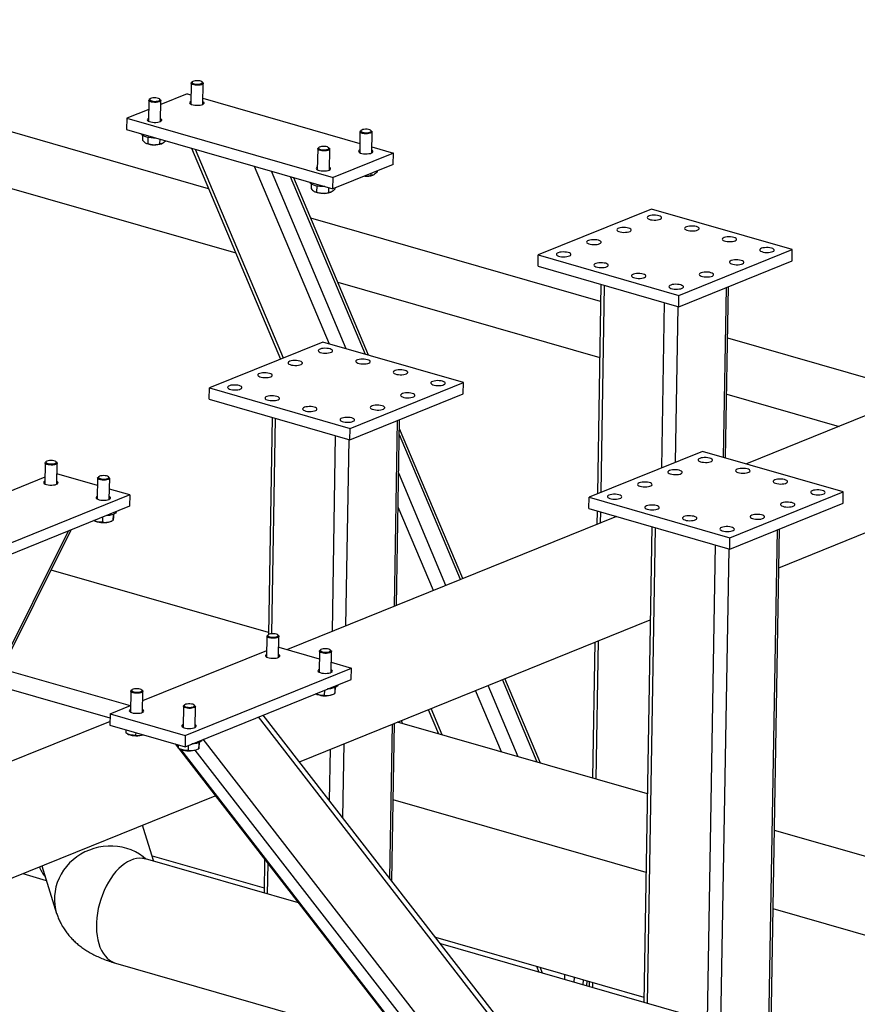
# Model space of a CAD drawing. Header units: millimetres. Extents: x 5 to 589, y 5 to 415.
# Tile 19 of 90: x 101 to 119, y 60 to 82. Entities that reach past the tile are written whole.
import ezdxf

# ---------------------------------------------------------------- set-up
doc = ezdxf.new("R2010")
doc.units = ezdxf.units.MM
doc.layers.add('TRAIT-FORT', color=4, linetype='Continuous', lineweight=25)

msp = doc.modelspace()

# ---------------------------------------------------------------- linework, layer by layer
at = {"layer": 'TRAIT-FORT', "color": 4, "linetype": 'Continuous', "lineweight": 25}
for p, q in [((104.786, 78.366), (91.6, 82.161)), ((91.578, 80.901), (105.393, 76.926)), ((104.394, 80.737), (104.387, 80.266)), ((104.422, 80.768), (104.404, 80.753)), ((104.656, 80.749), (104.639, 80.764)), ((104.657, 80.262), (104.665, 80.732)), ((104.305, 80.498), (103.713, 80.258)), ((104.305, 80.498), (104.39, 80.473)), ((103.445, 80.352), (103.437, 79.882)), ((103.472, 80.384), (103.454, 80.368)), ((103.706, 80.364), (103.689, 80.38)), ((103.707, 79.877), (103.715, 80.348)), ((104.659, 80.396), (108.177, 79.384)), ((103.441, 80.148), (102.948, 79.949)), ((102.948, 79.949), (102.944, 79.694)), ((102.948, 79.949), (107.577, 78.617)), ((102.944, 79.694), (107.572, 78.363)), ((103.301, 79.564), (103.3, 79.46)), ((108.181, 79.647), (108.174, 79.177)), ((108.209, 79.679), (108.191, 79.663)), ((108.443, 79.659), (108.426, 79.675)), ((108.444, 79.172), (108.452, 79.642)), ((103.38, 79.389), (103.393, 79.384)), ((103.424, 79.519), (103.422, 79.379)), ((103.689, 79.48), (103.687, 79.371)), ((103.734, 79.378), (103.745, 79.382)), ((104.404, 79.274), (106.398, 74.541)), ((106.463, 74.567), (104.49, 79.249)), ((107.232, 79.263), (107.224, 78.792)), ((107.259, 79.294), (107.241, 79.279)), ((107.493, 79.275), (107.476, 79.29)), ((107.494, 78.788), (107.502, 79.258)), ((108.933, 79.166), (107.577, 78.617)), ((108.446, 79.306), (108.933, 79.166)), ((108.929, 78.912), (108.933, 79.166)), ((108.929, 78.912), (107.572, 78.363)), ((107.496, 74.882), (105.817, 78.868)), ((107.873, 74.773), (106.194, 78.759)), ((108.424, 78.708), (108.424, 78.666)), ((108.471, 78.673), (108.481, 78.677)), ((108.567, 78.765), (108.566, 78.739)), ((108.303, 74.65), (106.623, 78.636)), ((108.373, 74.629), (106.694, 78.615)), ((107.088, 78.474), (107.087, 78.371)), ((107.572, 78.363), (107.577, 78.617)), ((108.291, 78.648), (108.279, 78.649)), ((107.167, 78.3), (107.18, 78.294)), ((107.211, 78.429), (107.209, 78.289)), ((107.476, 78.39), (107.474, 78.281)), ((107.521, 78.288), (107.532, 78.293)), ((107.617, 78.381), (107.617, 78.355)), ((114.724, 77.911), (112.18, 76.881)), ((117.879, 77.003), (114.724, 77.911)), ((113.579, 75.837), (107.076, 77.708)), ((115.335, 75.973), (117.879, 77.003)), ((117.875, 76.749), (117.879, 77.003)), ((112.175, 76.627), (112.18, 76.881)), ((112.18, 76.881), (115.335, 75.973)), ((115.331, 75.719), (117.875, 76.749)), ((112.175, 76.627), (115.331, 75.719)), ((107.683, 76.268), (113.558, 74.577)), ((113.586, 76.221), (113.506, 71.518)), ((113.588, 71.551), (113.667, 76.198)), ((116.336, 72.338), (116.401, 76.152)), ((116.383, 72.325), (116.448, 76.171)), ((114.951, 72.103), (115.013, 75.811)), ((115.331, 75.719), (115.335, 75.973)), ((115.256, 72.226), (115.316, 75.724)), ((107.346, 74.925), (104.802, 73.895)), ((110.502, 74.017), (107.346, 74.925)), ((120.754, 73.772), (116.429, 75.017)), ((104.798, 73.641), (104.802, 73.895)), ((104.802, 73.895), (107.958, 72.987)), ((107.958, 72.987), (110.502, 74.017)), ((110.497, 73.763), (110.502, 74.017)), ((121.312, 73.998), (116.848, 72.191)), ((104.798, 73.641), (107.953, 72.733)), ((107.953, 72.733), (110.497, 73.763)), ((116.407, 73.757), (118.927, 73.032)), ((106.208, 73.235), (106.126, 68.362)), ((106.207, 68.381), (106.289, 73.212)), ((108.953, 68.995), (109.023, 73.166)), ((109, 69.014), (109.071, 73.185)), ((107.953, 72.733), (107.958, 72.987)), ((110.485, 69.616), (109.067, 72.982)), ((107.561, 68.432), (107.635, 72.824)), ((107.867, 68.556), (107.938, 72.737)), ((110.433, 69.594), (109.065, 72.841)), ((115.867, 72.473), (113.323, 71.444)), ((119.022, 71.565), (115.867, 72.473)), ((101.118, 72.213), (101.11, 71.743)), ((101.145, 72.244), (101.127, 72.229)), ((101.379, 72.225), (101.362, 72.241)), ((101.38, 71.738), (101.388, 72.208)), ((101.112, 71.892), (98.332, 70.766)), ((102.293, 71.704), (101.384, 71.966)), ((102.296, 71.874), (102.288, 71.404)), ((102.323, 71.906), (102.305, 71.89)), ((102.557, 71.886), (102.54, 71.902)), ((102.558, 71.399), (102.566, 71.869)), ((110.11, 69.464), (109.05, 71.98)), ((103.015, 71.496), (102.562, 71.627)), ((117.576, 69.862), (122.071, 71.681)), ((103.015, 71.496), (99.284, 69.986)), ((103.015, 71.496), (103.011, 71.242)), ((113.318, 71.189), (113.323, 71.444)), ((113.323, 71.444), (116.478, 70.536)), ((116.478, 70.536), (119.022, 71.565)), ((119.018, 71.311), (119.022, 71.565)), ((103.011, 71.242), (99.28, 69.732)), ((109.827, 69.349), (109.037, 71.223)), ((113.318, 71.189), (116.474, 70.281)), ((116.474, 70.281), (119.018, 71.311)), ((102.406, 70.997), (102.404, 70.885)), ((102.642, 71.057), (102.639, 70.923)), ((102.652, 71.061), (102.651, 71.012)), ((102.716, 71.122), (102.716, 71.123)), ((113.935, 71.012), (106.553, 68.024)), ((113.5, 71.137), (113.495, 70.834)), ((113.577, 70.867), (113.581, 71.114)), ((98.799, 64.885), (101.703, 70.713)), ((102.224, 70.914), (102.244, 70.906)), ((102.585, 70.9), (102.611, 70.91)), ((114.729, 70.784), (114.548, 60.109)), ((114.629, 60.086), (114.81, 70.76)), ((117.351, 59.303), (117.544, 70.714)), ((117.398, 59.289), (117.591, 70.733)), ((98.738, 64.86), (101.641, 70.688)), ((116.474, 70.281), (116.478, 70.536)), ((115.976, 59.698), (116.156, 70.373)), ((116.278, 59.611), (116.459, 70.286)), ((106.126, 68.407), (101.253, 69.809)), ((106.823, 65.509), (114.693, 68.695)), ((106.094, 68.327), (106.086, 67.856)), ((106.121, 68.358), (106.103, 68.343)), ((106.355, 68.339), (106.338, 68.354)), ((106.356, 67.852), (106.364, 68.322)), ((106.36, 68.079), (107.269, 67.818)), ((113.45, 68.191), (113.398, 65.14)), ((113.48, 65.117), (113.532, 68.225)), ((103.308, 66.88), (106.088, 68.005)), ((107.272, 67.988), (107.264, 67.517)), ((107.299, 68.019), (107.281, 68.004)), ((107.533, 68), (107.516, 68.015)), ((107.534, 67.513), (107.542, 67.983)), ((107.538, 67.74), (107.991, 67.61)), ((100.15, 67.596), (103.029, 66.767)), ((104.26, 66.1), (107.991, 67.61)), ((107.987, 67.356), (107.991, 67.61)), ((102.575, 66.483), (99.969, 67.233)), ((104.256, 65.845), (107.987, 67.356)), ((107.628, 67.175), (107.627, 67.126)), ((107.692, 67.235), (107.692, 67.236)), ((111.73, 65.621), (111.055, 67.222)), ((112.159, 65.497), (111.377, 67.352)), ((112.229, 65.477), (111.43, 67.374)), ((103.041, 67.091), (103.033, 66.621)), ((103.068, 67.122), (103.05, 67.107)), ((103.302, 67.103), (103.285, 67.119)), ((103.303, 66.616), (103.311, 67.086)), ((107.2, 67.028), (107.22, 67.019)), ((107.382, 67.111), (107.38, 66.998)), ((107.561, 67.013), (107.587, 67.024)), ((107.618, 67.171), (107.615, 67.036)), ((111.352, 65.729), (110.772, 67.107)), ((102.577, 66.584), (103.035, 66.77)), ((104.219, 66.752), (104.211, 66.282)), ((104.246, 66.783), (104.228, 66.768)), ((104.48, 66.764), (104.463, 66.78)), ((104.481, 66.277), (104.489, 66.747)), ((102.577, 66.584), (102.573, 66.33)), ((102.577, 66.584), (104.26, 66.1)), ((115.211, 54.506), (105.902, 66.512)), ((115.128, 54.797), (106.011, 66.556)), ((109.711, 66.678), (109.94, 66.136)), ((110.026, 66.111), (109.776, 66.704)), ((102.574, 66.413), (95.393, 63.507)), ((102.573, 66.33), (104.256, 65.845)), ((108.85, 62.894), (108.908, 66.353)), ((108.896, 62.835), (108.956, 66.372)), ((114.627, 64.787), (109.023, 66.399)), ((109.133, 66.368), (109.112, 66.435)), ((102.927, 66.228), (102.925, 66.153)), ((102.969, 66.131), (102.989, 66.122)), ((103.15, 66.164), (103.149, 66.102)), ((104.26, 66.1), (104.256, 65.845)), ((104.032, 65.91), (104.104, 65.817)), ((104.104, 65.859), (104.075, 65.898)), ((104.105, 65.889), (104.104, 65.814)), ((104.329, 65.875), (104.327, 65.763)), ((104.565, 65.935), (104.563, 65.8)), ((104.575, 65.939), (104.574, 65.89)), ((104.639, 66), (104.639, 66.001)), ((115.177, 52.458), (104.667, 66.012)), ((107.795, 64.255), (107.823, 65.914)), ((104.107, 65.812), (114.524, 52.378)), ((104.147, 65.792), (104.167, 65.783)), ((114.603, 52.318), (104.161, 65.786)), ((115.003, 52.203), (104.485, 65.769)), ((104.508, 65.778), (104.535, 65.788)), ((107.497, 64.639), (107.517, 65.79)), ((96.441, 61.307), (104.935, 64.745)), ((114.597, 63.024), (108.927, 64.655)), ((103.326, 64.009), (103.3, 64.083)), ((103.56, 63.271), (103.326, 64.009)), ((135.12, 58.891), (117.477, 63.967)), ((106.801, 62.338), (103.368, 63.326)), ((103.519, 63.399), (106.03, 62.677)), ((106.04, 63.319), (106.028, 62.561)), ((106.109, 62.537), (106.12, 63.216)), ((100.615, 62.996), (101.144, 62.844)), ((101.041, 63.169), (101.377, 62.105)), ((131.993, 58.019), (117.447, 62.204)), ((109.877, 61.57), (114.55, 60.225)), ((128.332, 56.143), (109.993, 61.42)), ((102.696, 60.988), (109.327, 59.08)), ((112.137, 60.919), (112.193, 60.787)), ((112.279, 60.762), (112.224, 60.894)), ((112.771, 60.737), (112.769, 60.621)), ((112.982, 60.676), (112.98, 60.56)), ((113.19, 60.5), (113.192, 60.616)), ((113.268, 60.594), (113.266, 60.478)), ((113.321, 60.578), (113.319, 60.463)), ((113.401, 60.439), (113.403, 60.555))]:
    msp.add_line(p, q, dxfattribs=at)
at = {"layer": 'TRAIT-FORT', "color": 4, "linetype": 'Continuous', "lineweight": 25, "flags": 128}
for points in [[(104.524, 80.689), (104.487, 80.692), (104.454, 80.697), (104.427, 80.706), (104.407, 80.717), (104.396, 80.729), (104.395, 80.741), (104.404, 80.753)], [(104.525, 80.713), (104.559, 80.714), (104.591, 80.718), (104.617, 80.725), (104.636, 80.735), (104.645, 80.746), (104.644, 80.757), (104.633, 80.769), (104.613, 80.779), (104.585, 80.786), (104.552, 80.79), (104.518, 80.791), (104.484, 80.789), (104.455, 80.783), (104.432, 80.775), (104.418, 80.764), (104.414, 80.753), (104.42, 80.741), (104.436, 80.73), (104.46, 80.722), (104.491, 80.716), (104.525, 80.713)], [(104.656, 80.749), (104.659, 80.746), (104.665, 80.733), (104.661, 80.721), (104.647, 80.71), (104.624, 80.7), (104.595, 80.693), (104.56, 80.689), (104.524, 80.689)], [(103.574, 80.304), (103.538, 80.307), (103.505, 80.313), (103.477, 80.322), (103.457, 80.333), (103.446, 80.345), (103.446, 80.357), (103.454, 80.368)], [(103.575, 80.328), (103.609, 80.329), (103.641, 80.333), (103.668, 80.341), (103.686, 80.35), (103.695, 80.361), (103.694, 80.373), (103.683, 80.384), (103.663, 80.394), (103.635, 80.401), (103.603, 80.406), (103.568, 80.407), (103.534, 80.405), (103.505, 80.399), (103.482, 80.39), (103.468, 80.38), (103.464, 80.368), (103.47, 80.357), (103.486, 80.346), (103.51, 80.337), (103.541, 80.331), (103.575, 80.328)], [(103.706, 80.364), (103.709, 80.361), (103.715, 80.349), (103.711, 80.337), (103.697, 80.325), (103.674, 80.316), (103.645, 80.309), (103.61, 80.305), (103.574, 80.304)], [(104.388, 80.327), (104.379, 80.322), (104.365, 80.31), (104.36, 80.296), (104.366, 80.282), (104.381, 80.269), (104.405, 80.258), (104.437, 80.249), (104.474, 80.243), (104.514, 80.24), (104.555, 80.24), (104.593, 80.244), (104.627, 80.251), (104.655, 80.261), (104.674, 80.273), (104.683, 80.286), (104.683, 80.3), (104.672, 80.313), (104.658, 80.322)], [(103.438, 79.943), (103.429, 79.938), (103.415, 79.925), (103.41, 79.912), (103.416, 79.898), (103.431, 79.885), (103.456, 79.874), (103.487, 79.865), (103.524, 79.858), (103.564, 79.855), (103.605, 79.856), (103.643, 79.86), (103.677, 79.867), (103.705, 79.876), (103.724, 79.888), (103.733, 79.901), (103.733, 79.915), (103.722, 79.929), (103.708, 79.938)], [(103.604, 79.504), (103.601, 79.504), (103.548, 79.505), (103.495, 79.508), (103.445, 79.515), (103.398, 79.525), (103.357, 79.537), (103.323, 79.551), (103.297, 79.567), (103.279, 79.584), (103.271, 79.6)], [(108.311, 79.599), (108.274, 79.602), (108.241, 79.608), (108.214, 79.617), (108.194, 79.627), (108.183, 79.639), (108.182, 79.652), (108.191, 79.663)], [(108.312, 79.623), (108.346, 79.624), (108.378, 79.628), (108.404, 79.635), (108.423, 79.645), (108.432, 79.656), (108.431, 79.668), (108.42, 79.679), (108.4, 79.689), (108.372, 79.696), (108.339, 79.701), (108.305, 79.702), (108.271, 79.699), (108.242, 79.694), (108.219, 79.685), (108.205, 79.675), (108.201, 79.663), (108.207, 79.651), (108.223, 79.641), (108.247, 79.632), (108.278, 79.626), (108.312, 79.623)], [(108.443, 79.659), (108.446, 79.656), (108.452, 79.644), (108.447, 79.632), (108.434, 79.62), (108.411, 79.611), (108.382, 79.604), (108.347, 79.6), (108.311, 79.599)], [(107.361, 79.215), (107.325, 79.218), (107.292, 79.223), (107.264, 79.232), (107.244, 79.243), (107.233, 79.255), (107.233, 79.267), (107.241, 79.279)], [(107.362, 79.239), (107.396, 79.24), (107.428, 79.244), (107.455, 79.251), (107.473, 79.261), (107.482, 79.272), (107.481, 79.283), (107.47, 79.295), (107.45, 79.304), (107.422, 79.312), (107.39, 79.316), (107.355, 79.317), (107.321, 79.315), (107.292, 79.309), (107.269, 79.301), (107.255, 79.29), (107.251, 79.279), (107.257, 79.267), (107.273, 79.256), (107.297, 79.248), (107.328, 79.242), (107.362, 79.239)], [(107.493, 79.275), (107.496, 79.272), (107.502, 79.259), (107.498, 79.247), (107.484, 79.236), (107.461, 79.226), (107.432, 79.219), (107.397, 79.215), (107.361, 79.215)], [(108.175, 79.237), (108.166, 79.233), (108.152, 79.22), (108.147, 79.207), (108.153, 79.193), (108.168, 79.18), (108.192, 79.168), (108.224, 79.159), (108.261, 79.153), (108.301, 79.15), (108.342, 79.151), (108.38, 79.154), (108.414, 79.161), (108.442, 79.171), (108.461, 79.183), (108.47, 79.196), (108.47, 79.21), (108.459, 79.223), (108.445, 79.233)], [(107.225, 78.853), (107.216, 78.848), (107.202, 78.836), (107.197, 78.822), (107.203, 78.808), (107.218, 78.795), (107.243, 78.784), (107.274, 78.775), (107.311, 78.769), (107.351, 78.766), (107.392, 78.766), (107.43, 78.77), (107.464, 78.777), (107.492, 78.787), (107.511, 78.799), (107.52, 78.812), (107.52, 78.826), (107.509, 78.839), (107.495, 78.848)], [(107.391, 78.415), (107.388, 78.415), (107.335, 78.415), (107.282, 78.419), (107.232, 78.425), (107.185, 78.435), (107.144, 78.447), (107.11, 78.461), (107.084, 78.478), (107.066, 78.495), (107.058, 78.511)], [(114.887, 77.759), (114.852, 77.766), (114.813, 77.771), (114.773, 77.772), (114.733, 77.77), (114.696, 77.765), (114.665, 77.756), (114.642, 77.745), (114.627, 77.733), (114.623, 77.719), (114.628, 77.706), (114.644, 77.693), (114.668, 77.681), (114.7, 77.672), (114.737, 77.666), (114.777, 77.663), (114.817, 77.663), (114.856, 77.667), (114.89, 77.674), (114.917, 77.684), (114.936, 77.696), (114.946, 77.709), (114.945, 77.723), (114.935, 77.736), (114.915, 77.748), (114.887, 77.759)], [(114.208, 77.484), (114.174, 77.492), (114.135, 77.496), (114.094, 77.498), (114.054, 77.496), (114.018, 77.49), (113.987, 77.482), (113.963, 77.471), (113.949, 77.458), (113.944, 77.445), (113.95, 77.431), (113.965, 77.418), (113.99, 77.407), (114.021, 77.397), (114.058, 77.391), (114.098, 77.388), (114.139, 77.389), (114.177, 77.392), (114.211, 77.399), (114.239, 77.409), (114.258, 77.421), (114.267, 77.434), (114.267, 77.448), (114.256, 77.461), (114.236, 77.474), (114.208, 77.484)], [(115.728, 77.517), (115.693, 77.524), (115.655, 77.529), (115.614, 77.53), (115.574, 77.528), (115.538, 77.523), (115.507, 77.514), (115.483, 77.503), (115.469, 77.491), (115.464, 77.477), (115.47, 77.463), (115.485, 77.45), (115.51, 77.439), (115.541, 77.43), (115.578, 77.424), (115.618, 77.421), (115.659, 77.421), (115.697, 77.425), (115.731, 77.432), (115.759, 77.442), (115.778, 77.454), (115.787, 77.467), (115.787, 77.481), (115.776, 77.494), (115.756, 77.506), (115.728, 77.517)], [(113.53, 77.209), (113.495, 77.217), (113.456, 77.222), (113.416, 77.223), (113.376, 77.221), (113.339, 77.216), (113.308, 77.207), (113.285, 77.196), (113.27, 77.184), (113.266, 77.17), (113.271, 77.156), (113.287, 77.143), (113.311, 77.132), (113.343, 77.123), (113.38, 77.117), (113.42, 77.114), (113.46, 77.114), (113.499, 77.118), (113.533, 77.125), (113.56, 77.135), (113.579, 77.146), (113.589, 77.16), (113.589, 77.173), (113.578, 77.187), (113.558, 77.199), (113.53, 77.209)], [(116.57, 77.274), (116.535, 77.282), (116.496, 77.287), (116.456, 77.288), (116.416, 77.286), (116.379, 77.28), (116.348, 77.272), (116.325, 77.261), (116.31, 77.249), (116.306, 77.235), (116.311, 77.221), (116.327, 77.208), (116.351, 77.197), (116.383, 77.188), (116.42, 77.182), (116.46, 77.179), (116.5, 77.179), (116.539, 77.183), (116.573, 77.19), (116.6, 77.2), (116.619, 77.211), (116.629, 77.225), (116.628, 77.238), (116.618, 77.252), (116.598, 77.264), (116.57, 77.274)], [(112.851, 76.935), (112.817, 76.943), (112.778, 76.947), (112.737, 76.949), (112.697, 76.946), (112.661, 76.941), (112.63, 76.932), (112.606, 76.922), (112.592, 76.909), (112.587, 76.895), (112.593, 76.882), (112.608, 76.869), (112.633, 76.857), (112.664, 76.848), (112.701, 76.842), (112.741, 76.839), (112.782, 76.839), (112.82, 76.843), (112.854, 76.85), (112.882, 76.86), (112.901, 76.872), (112.911, 76.885), (112.91, 76.899), (112.9, 76.912), (112.88, 76.925), (112.851, 76.935)], [(117.411, 77.032), (117.377, 77.04), (117.338, 77.045), (117.297, 77.046), (117.257, 77.044), (117.221, 77.038), (117.19, 77.03), (117.166, 77.019), (117.152, 77.006), (117.147, 76.993), (117.153, 76.979), (117.168, 76.966), (117.193, 76.955), (117.224, 76.946), (117.261, 76.939), (117.301, 76.936), (117.342, 76.937), (117.38, 76.941), (117.414, 76.948), (117.442, 76.957), (117.461, 76.969), (117.471, 76.982), (117.47, 76.996), (117.459, 77.01), (117.439, 77.022), (117.411, 77.032)], [(113.693, 76.693), (113.658, 76.7), (113.619, 76.705), (113.579, 76.706), (113.539, 76.704), (113.502, 76.699), (113.471, 76.69), (113.448, 76.679), (113.434, 76.667), (113.429, 76.653), (113.435, 76.64), (113.45, 76.627), (113.474, 76.615), (113.506, 76.606), (113.543, 76.6), (113.583, 76.597), (113.623, 76.597), (113.662, 76.601), (113.696, 76.608), (113.723, 76.618), (113.743, 76.63), (113.752, 76.643), (113.752, 76.657), (113.741, 76.67), (113.721, 76.682), (113.693, 76.693)], [(116.733, 76.758), (116.698, 76.765), (116.659, 76.77), (116.619, 76.771), (116.579, 76.769), (116.542, 76.764), (116.511, 76.755), (116.488, 76.744), (116.473, 76.732), (116.469, 76.718), (116.474, 76.705), (116.49, 76.692), (116.514, 76.68), (116.546, 76.671), (116.583, 76.665), (116.623, 76.662), (116.663, 76.662), (116.702, 76.666), (116.736, 76.673), (116.763, 76.683), (116.783, 76.695), (116.792, 76.708), (116.792, 76.722), (116.781, 76.735), (116.761, 76.747), (116.733, 76.758)], [(114.534, 76.451), (114.5, 76.458), (114.461, 76.463), (114.42, 76.464), (114.381, 76.462), (114.344, 76.457), (114.313, 76.448), (114.29, 76.437), (114.275, 76.425), (114.271, 76.411), (114.276, 76.397), (114.292, 76.384), (114.316, 76.373), (114.348, 76.364), (114.384, 76.358), (114.425, 76.355), (114.465, 76.355), (114.504, 76.359), (114.538, 76.366), (114.565, 76.376), (114.584, 76.388), (114.594, 76.401), (114.593, 76.415), (114.583, 76.428), (114.563, 76.44), (114.534, 76.451)], [(116.054, 76.483), (116.02, 76.491), (115.981, 76.495), (115.94, 76.497), (115.901, 76.495), (115.864, 76.489), (115.833, 76.481), (115.81, 76.47), (115.795, 76.457), (115.79, 76.444), (115.796, 76.43), (115.812, 76.417), (115.836, 76.406), (115.867, 76.396), (115.904, 76.39), (115.944, 76.387), (115.985, 76.388), (116.023, 76.391), (116.058, 76.398), (116.085, 76.408), (116.104, 76.42), (116.114, 76.433), (116.113, 76.447), (116.103, 76.46), (116.083, 76.473), (116.054, 76.483)], [(115.376, 76.208), (115.341, 76.216), (115.303, 76.221), (115.262, 76.222), (115.222, 76.22), (115.186, 76.215), (115.155, 76.206), (115.131, 76.195), (115.117, 76.183), (115.112, 76.169), (115.118, 76.155), (115.133, 76.142), (115.157, 76.131), (115.189, 76.122), (115.226, 76.116), (115.266, 76.113), (115.307, 76.113), (115.345, 76.117), (115.379, 76.124), (115.407, 76.134), (115.426, 76.145), (115.435, 76.159), (115.435, 76.172), (115.424, 76.186), (115.404, 76.198), (115.376, 76.208)], [(107.509, 74.772), (107.474, 74.78), (107.435, 74.785), (107.395, 74.786), (107.355, 74.784), (107.318, 74.778), (107.287, 74.77), (107.264, 74.759), (107.25, 74.746), (107.245, 74.733), (107.251, 74.719), (107.266, 74.706), (107.29, 74.695), (107.322, 74.686), (107.359, 74.679), (107.399, 74.676), (107.439, 74.677), (107.478, 74.681), (107.512, 74.688), (107.539, 74.697), (107.559, 74.709), (107.568, 74.723), (107.568, 74.736), (107.557, 74.75), (107.537, 74.762), (107.509, 74.772)], [(106.83, 74.498), (106.796, 74.505), (106.757, 74.51), (106.716, 74.511), (106.677, 74.509), (106.64, 74.504), (106.609, 74.495), (106.586, 74.484), (106.571, 74.472), (106.567, 74.458), (106.572, 74.445), (106.588, 74.432), (106.612, 74.42), (106.644, 74.411), (106.681, 74.405), (106.721, 74.402), (106.761, 74.402), (106.8, 74.406), (106.834, 74.413), (106.861, 74.423), (106.88, 74.435), (106.89, 74.448), (106.889, 74.462), (106.879, 74.475), (106.859, 74.487), (106.83, 74.498)], [(108.35, 74.53), (108.316, 74.538), (108.277, 74.543), (108.236, 74.544), (108.197, 74.542), (108.16, 74.536), (108.129, 74.528), (108.106, 74.517), (108.091, 74.504), (108.086, 74.491), (108.092, 74.477), (108.108, 74.464), (108.132, 74.453), (108.163, 74.444), (108.2, 74.437), (108.24, 74.434), (108.281, 74.435), (108.32, 74.439), (108.354, 74.446), (108.381, 74.455), (108.4, 74.467), (108.41, 74.48), (108.409, 74.494), (108.399, 74.508), (108.379, 74.52), (108.35, 74.53)], [(109.192, 74.288), (109.157, 74.296), (109.119, 74.3), (109.078, 74.302), (109.038, 74.3), (109.002, 74.294), (108.971, 74.286), (108.947, 74.275), (108.933, 74.262), (108.928, 74.249), (108.934, 74.235), (108.949, 74.222), (108.973, 74.211), (109.005, 74.201), (109.042, 74.195), (109.082, 74.192), (109.123, 74.193), (109.161, 74.196), (109.195, 74.203), (109.223, 74.213), (109.242, 74.225), (109.251, 74.238), (109.251, 74.252), (109.24, 74.265), (109.22, 74.278), (109.192, 74.288)], [(106.152, 74.223), (106.117, 74.231), (106.079, 74.236), (106.038, 74.237), (105.998, 74.235), (105.962, 74.229), (105.931, 74.221), (105.907, 74.21), (105.893, 74.197), (105.888, 74.184), (105.894, 74.17), (105.909, 74.157), (105.933, 74.146), (105.965, 74.137), (106.002, 74.13), (106.042, 74.127), (106.083, 74.128), (106.121, 74.132), (106.155, 74.139), (106.183, 74.148), (106.202, 74.16), (106.211, 74.173), (106.211, 74.187), (106.2, 74.201), (106.18, 74.213), (106.152, 74.223)], [(110.033, 74.046), (109.999, 74.054), (109.96, 74.058), (109.919, 74.06), (109.88, 74.057), (109.843, 74.052), (109.812, 74.044), (109.789, 74.033), (109.774, 74.02), (109.77, 74.006), (109.775, 73.993), (109.791, 73.98), (109.815, 73.968), (109.847, 73.959), (109.884, 73.953), (109.924, 73.95), (109.964, 73.951), (110.003, 73.954), (110.037, 73.961), (110.064, 73.971), (110.083, 73.983), (110.093, 73.996), (110.092, 74.01), (110.082, 74.023), (110.062, 74.036), (110.033, 74.046)], [(105.474, 73.949), (105.439, 73.956), (105.4, 73.961), (105.36, 73.962), (105.32, 73.96), (105.283, 73.955), (105.252, 73.946), (105.229, 73.935), (105.214, 73.923), (105.21, 73.909), (105.215, 73.895), (105.231, 73.882), (105.255, 73.871), (105.287, 73.862), (105.324, 73.856), (105.364, 73.853), (105.404, 73.853), (105.443, 73.857), (105.477, 73.864), (105.504, 73.874), (105.523, 73.886), (105.533, 73.899), (105.532, 73.912), (105.522, 73.926), (105.502, 73.938), (105.474, 73.949)], [(106.315, 73.706), (106.281, 73.714), (106.242, 73.719), (106.201, 73.72), (106.161, 73.718), (106.125, 73.712), (106.094, 73.704), (106.07, 73.693), (106.056, 73.681), (106.051, 73.667), (106.057, 73.653), (106.072, 73.64), (106.097, 73.629), (106.128, 73.62), (106.165, 73.614), (106.205, 73.611), (106.246, 73.611), (106.284, 73.615), (106.318, 73.622), (106.346, 73.632), (106.365, 73.643), (106.375, 73.657), (106.374, 73.67), (106.363, 73.684), (106.343, 73.696), (106.315, 73.706)], [(109.355, 73.771), (109.32, 73.779), (109.282, 73.784), (109.241, 73.785), (109.201, 73.783), (109.165, 73.777), (109.134, 73.769), (109.11, 73.758), (109.096, 73.745), (109.091, 73.732), (109.097, 73.718), (109.112, 73.705), (109.137, 73.694), (109.168, 73.685), (109.205, 73.678), (109.245, 73.675), (109.286, 73.676), (109.324, 73.68), (109.358, 73.687), (109.386, 73.696), (109.405, 73.708), (109.414, 73.722), (109.414, 73.735), (109.403, 73.749), (109.383, 73.761), (109.355, 73.771)], [(107.157, 73.464), (107.122, 73.472), (107.083, 73.477), (107.043, 73.478), (107.003, 73.476), (106.966, 73.47), (106.935, 73.462), (106.912, 73.451), (106.897, 73.438), (106.893, 73.425), (106.898, 73.411), (106.914, 73.398), (106.938, 73.387), (106.97, 73.378), (107.007, 73.371), (107.047, 73.368), (107.087, 73.369), (107.126, 73.373), (107.16, 73.38), (107.187, 73.389), (107.206, 73.401), (107.216, 73.414), (107.216, 73.428), (107.205, 73.442), (107.185, 73.454), (107.157, 73.464)], [(108.677, 73.497), (108.642, 73.504), (108.603, 73.509), (108.563, 73.51), (108.523, 73.508), (108.486, 73.503), (108.455, 73.494), (108.432, 73.483), (108.417, 73.471), (108.413, 73.457), (108.418, 73.444), (108.434, 73.431), (108.458, 73.419), (108.49, 73.41), (108.527, 73.404), (108.567, 73.401), (108.607, 73.401), (108.646, 73.405), (108.68, 73.412), (108.707, 73.422), (108.726, 73.434), (108.736, 73.447), (108.735, 73.461), (108.725, 73.474), (108.705, 73.486), (108.677, 73.497)], [(107.998, 73.222), (107.964, 73.23), (107.925, 73.235), (107.884, 73.236), (107.844, 73.234), (107.808, 73.228), (107.777, 73.22), (107.753, 73.209), (107.739, 73.196), (107.734, 73.183), (107.74, 73.169), (107.755, 73.156), (107.78, 73.145), (107.811, 73.136), (107.848, 73.129), (107.888, 73.126), (107.929, 73.127), (107.967, 73.131), (108.001, 73.138), (108.029, 73.147), (108.048, 73.159), (108.058, 73.172), (108.057, 73.186), (108.046, 73.2), (108.026, 73.212), (107.998, 73.222)], [(101.137, 72.232), (101.141, 72.22), (101.154, 72.209), (101.177, 72.2), (101.206, 72.193), (101.239, 72.19), (101.274, 72.19), (101.307, 72.193), (101.335, 72.199), (101.355, 72.208), (101.367, 72.219), (101.369, 72.231), (101.36, 72.242), (101.342, 72.253), (101.316, 72.261), (101.284, 72.266), (101.25, 72.268), (101.215, 72.266), (101.185, 72.261), (101.16, 72.253), (101.144, 72.243), (101.137, 72.232)], [(115.802, 72.316), (115.78, 72.305), (115.768, 72.292), (115.766, 72.278), (115.774, 72.264), (115.792, 72.252), (115.818, 72.241), (115.851, 72.232), (115.889, 72.227), (115.93, 72.225), (115.97, 72.226), (116.008, 72.231), (116.04, 72.238), (116.066, 72.249), (116.083, 72.261), (116.09, 72.274), (116.087, 72.288), (116.074, 72.301), (116.051, 72.313), (116.021, 72.323), (115.986, 72.33), (115.946, 72.334), (115.905, 72.334), (115.866, 72.331), (115.831, 72.325), (115.802, 72.316)], [(101.118, 72.215), (101.124, 72.227), (101.127, 72.229)], [(101.379, 72.225), (101.387, 72.213), (101.386, 72.201), (101.374, 72.189), (101.354, 72.179), (101.326, 72.171), (101.292, 72.166), (101.256, 72.165), (101.219, 72.167), (101.185, 72.172), (101.156, 72.18), (101.134, 72.191), (101.121, 72.202), (101.118, 72.215), (101.118, 72.215)], [(115.123, 72.041), (115.102, 72.03), (115.09, 72.017), (115.088, 72.003), (115.096, 71.99), (115.114, 71.977), (115.14, 71.966), (115.173, 71.958), (115.211, 71.952), (115.251, 71.95), (115.292, 71.951), (115.329, 71.956), (115.362, 71.964), (115.387, 71.974), (115.404, 71.986), (115.411, 72), (115.408, 72.014), (115.395, 72.027), (115.373, 72.039), (115.343, 72.048), (115.307, 72.055), (115.268, 72.059), (115.227, 72.06), (115.188, 72.057), (115.152, 72.05), (115.123, 72.041)], [(116.643, 72.074), (116.622, 72.062), (116.61, 72.049), (116.608, 72.036), (116.616, 72.022), (116.634, 72.009), (116.66, 71.999), (116.693, 71.99), (116.731, 71.985), (116.771, 71.983), (116.812, 71.984), (116.849, 71.989), (116.882, 71.996), (116.907, 72.007), (116.924, 72.019), (116.931, 72.032), (116.928, 72.046), (116.915, 72.059), (116.893, 72.071), (116.863, 72.081), (116.827, 72.088), (116.788, 72.092), (116.747, 72.092), (116.708, 72.089), (116.672, 72.083), (116.643, 72.074)], [(102.296, 71.876), (102.303, 71.888), (102.305, 71.89)], [(102.557, 71.886), (102.565, 71.874), (102.564, 71.862), (102.552, 71.85), (102.532, 71.84), (102.504, 71.832), (102.47, 71.827), (102.434, 71.826), (102.398, 71.828), (102.363, 71.833), (102.334, 71.841), (102.312, 71.852), (102.299, 71.863), (102.296, 71.876), (102.296, 71.876)], [(102.315, 71.893), (102.319, 71.881), (102.332, 71.87), (102.355, 71.861), (102.384, 71.854), (102.417, 71.851), (102.452, 71.851), (102.485, 71.854), (102.513, 71.86), (102.534, 71.869), (102.545, 71.88), (102.547, 71.892), (102.538, 71.903), (102.52, 71.914), (102.494, 71.922), (102.462, 71.927), (102.428, 71.929), (102.394, 71.927), (102.363, 71.922), (102.338, 71.915), (102.322, 71.904), (102.315, 71.893)], [(117.485, 71.832), (117.463, 71.82), (117.451, 71.807), (117.449, 71.794), (117.457, 71.78), (117.475, 71.767), (117.501, 71.756), (117.535, 71.748), (117.573, 71.743), (117.613, 71.74), (117.653, 71.742), (117.691, 71.746), (117.723, 71.754), (117.749, 71.764), (117.766, 71.777), (117.773, 71.79), (117.77, 71.804), (117.757, 71.817), (117.734, 71.829), (117.704, 71.839), (117.669, 71.846), (117.629, 71.85), (117.588, 71.85), (117.549, 71.847), (117.514, 71.841), (117.485, 71.832)], [(101.111, 71.803), (101.107, 71.802), (101.091, 71.789), (101.083, 71.776), (101.086, 71.762), (101.1, 71.749), (101.122, 71.737), (101.152, 71.727), (101.188, 71.72), (101.227, 71.717), (101.268, 71.716), (101.307, 71.719), (101.342, 71.725), (101.372, 71.734)], [(101.372, 71.734), (101.393, 71.746), (101.405, 71.759), (101.407, 71.773), (101.399, 71.786), (101.381, 71.799), (101.381, 71.799)], [(114.445, 71.767), (114.423, 71.755), (114.411, 71.742), (114.409, 71.729), (114.417, 71.715), (114.435, 71.702), (114.461, 71.692), (114.495, 71.683), (114.533, 71.678), (114.573, 71.675), (114.613, 71.677), (114.651, 71.681), (114.683, 71.689), (114.709, 71.699), (114.726, 71.712), (114.733, 71.725), (114.73, 71.739), (114.717, 71.752), (114.695, 71.764), (114.665, 71.774), (114.629, 71.781), (114.589, 71.785), (114.549, 71.785), (114.509, 71.782), (114.474, 71.776), (114.445, 71.767)], [(118.326, 71.59), (118.305, 71.578), (118.293, 71.565), (118.291, 71.551), (118.299, 71.538), (118.317, 71.525), (118.343, 71.514), (118.376, 71.506), (118.414, 71.5), (118.454, 71.498), (118.495, 71.5), (118.532, 71.504), (118.565, 71.512), (118.59, 71.522), (118.607, 71.535), (118.614, 71.548), (118.611, 71.562), (118.598, 71.575), (118.576, 71.587), (118.546, 71.597), (118.51, 71.604), (118.471, 71.607), (118.43, 71.608), (118.391, 71.605), (118.355, 71.599), (118.326, 71.59)], [(102.289, 71.464), (102.286, 71.463), (102.269, 71.45), (102.262, 71.437), (102.265, 71.423), (102.278, 71.41), (102.3, 71.398), (102.33, 71.388), (102.366, 71.381), (102.405, 71.378), (102.446, 71.377), (102.485, 71.38), (102.52, 71.386), (102.55, 71.395)], [(102.55, 71.395), (102.571, 71.407), (102.583, 71.42), (102.585, 71.434), (102.577, 71.447), (102.559, 71.46), (102.559, 71.46)], [(113.766, 71.492), (113.745, 71.481), (113.733, 71.468), (113.731, 71.454), (113.739, 71.44), (113.757, 71.428), (113.783, 71.417), (113.816, 71.408), (113.854, 71.403), (113.895, 71.401), (113.935, 71.402), (113.972, 71.407), (114.005, 71.415), (114.031, 71.425), (114.047, 71.437), (114.054, 71.451), (114.051, 71.464), (114.038, 71.478), (114.016, 71.489), (113.986, 71.499), (113.95, 71.506), (113.911, 71.51), (113.87, 71.51), (113.831, 71.507), (113.796, 71.501), (113.766, 71.492)], [(114.608, 71.25), (114.586, 71.239), (114.574, 71.226), (114.572, 71.212), (114.581, 71.198), (114.598, 71.186), (114.625, 71.175), (114.658, 71.166), (114.696, 71.161), (114.736, 71.159), (114.776, 71.16), (114.814, 71.165), (114.847, 71.172), (114.872, 71.183), (114.889, 71.195), (114.896, 71.208), (114.893, 71.222), (114.88, 71.235), (114.858, 71.247), (114.828, 71.257), (114.792, 71.264), (114.752, 71.268), (114.712, 71.268), (114.672, 71.265), (114.637, 71.259), (114.608, 71.25)], [(117.648, 71.315), (117.626, 71.304), (117.614, 71.291), (117.612, 71.277), (117.62, 71.263), (117.638, 71.251), (117.664, 71.24), (117.698, 71.231), (117.736, 71.226), (117.776, 71.224), (117.816, 71.225), (117.854, 71.23), (117.886, 71.237), (117.912, 71.248), (117.929, 71.26), (117.936, 71.273), (117.933, 71.287), (117.92, 71.3), (117.898, 71.312), (117.868, 71.322), (117.832, 71.329), (117.792, 71.333), (117.752, 71.333), (117.712, 71.33), (117.677, 71.324), (117.648, 71.315)], [(102.716, 71.122), (102.712, 71.107), (102.699, 71.089), (102.677, 71.073), (102.647, 71.059), (102.609, 71.047), (102.565, 71.037), (102.517, 71.03), (102.48, 71.027)], [(115.449, 71.008), (115.428, 70.996), (115.416, 70.983), (115.414, 70.97), (115.422, 70.956), (115.44, 70.944), (115.466, 70.933), (115.499, 70.924), (115.537, 70.919), (115.578, 70.917), (115.618, 70.918), (115.656, 70.923), (115.688, 70.93), (115.714, 70.941), (115.73, 70.953), (115.738, 70.966), (115.734, 70.98), (115.721, 70.993), (115.699, 71.005), (115.669, 71.015), (115.633, 71.022), (115.594, 71.026), (115.553, 71.026), (115.514, 71.023), (115.479, 71.017), (115.449, 71.008)], [(116.969, 71.04), (116.948, 71.029), (116.936, 71.016), (116.934, 71.002), (116.942, 70.989), (116.96, 70.976), (116.986, 70.965), (117.019, 70.957), (117.057, 70.951), (117.098, 70.949), (117.138, 70.95), (117.175, 70.955), (117.208, 70.963), (117.234, 70.973), (117.25, 70.985), (117.258, 70.999), (117.254, 71.013), (117.241, 71.026), (117.219, 71.038), (117.189, 71.047), (117.153, 71.054), (117.114, 71.058), (117.073, 71.059), (117.034, 71.056), (116.999, 71.049), (116.969, 71.04)], [(116.291, 70.766), (116.27, 70.754), (116.258, 70.741), (116.255, 70.728), (116.264, 70.714), (116.281, 70.701), (116.308, 70.691), (116.341, 70.682), (116.379, 70.677), (116.419, 70.674), (116.459, 70.676), (116.497, 70.68), (116.53, 70.688), (116.555, 70.698), (116.572, 70.711), (116.579, 70.724), (116.576, 70.738), (116.563, 70.751), (116.541, 70.763), (116.511, 70.773), (116.475, 70.78), (116.435, 70.784), (116.395, 70.784), (116.356, 70.781), (116.32, 70.775), (116.291, 70.766)], [(106.364, 68.32), (106.357, 68.308), (106.341, 68.297), (106.317, 68.288), (106.286, 68.282), (106.25, 68.279), (106.214, 68.279), (106.178, 68.283), (106.146, 68.289), (106.12, 68.299), (106.103, 68.31), (106.094, 68.322), (106.096, 68.335), (106.103, 68.343)], [(106.345, 68.339), (106.342, 68.35), (106.328, 68.361), (106.305, 68.371), (106.276, 68.377), (106.243, 68.381), (106.208, 68.381), (106.176, 68.378), (106.147, 68.371), (106.127, 68.362), (106.115, 68.351), (106.114, 68.34), (106.122, 68.328), (106.14, 68.318), (106.167, 68.31), (106.198, 68.305), (106.233, 68.303), (106.267, 68.304), (106.297, 68.309), (106.322, 68.317), (106.338, 68.327), (106.345, 68.339)], [(106.355, 68.339), (106.36, 68.333), (106.364, 68.32)], [(106.087, 67.917), (106.074, 67.909), (106.062, 67.896), (106.06, 67.883), (106.068, 67.869), (106.086, 67.856), (106.112, 67.846), (106.145, 67.837), (106.183, 67.832), (106.223, 67.83), (106.264, 67.831), (106.301, 67.835), (106.334, 67.843), (106.359, 67.854), (106.376, 67.866), (106.383, 67.879), (106.38, 67.893), (106.367, 67.906), (106.357, 67.912)], [(107.542, 67.981), (107.535, 67.969), (107.519, 67.958), (107.495, 67.949), (107.464, 67.943), (107.429, 67.94), (107.392, 67.94), (107.356, 67.944), (107.324, 67.95), (107.298, 67.96), (107.281, 67.971), (107.272, 67.983), (107.274, 67.996), (107.281, 68.004)], [(107.523, 68), (107.52, 68.011), (107.506, 68.022), (107.484, 68.032), (107.454, 68.038), (107.421, 68.042), (107.386, 68.042), (107.354, 68.039), (107.326, 68.032), (107.305, 68.023), (107.293, 68.012), (107.292, 68.001), (107.3, 67.989), (107.319, 67.979), (107.345, 67.971), (107.376, 67.966), (107.411, 67.964), (107.445, 67.965), (107.476, 67.97), (107.5, 67.978), (107.517, 67.988), (107.523, 68)], [(107.533, 68), (107.539, 67.994), (107.542, 67.981)], [(107.265, 67.578), (107.252, 67.57), (107.24, 67.557), (107.238, 67.544), (107.246, 67.53), (107.264, 67.517), (107.29, 67.507), (107.323, 67.498), (107.361, 67.493), (107.402, 67.491), (107.442, 67.492), (107.479, 67.496), (107.512, 67.504), (107.537, 67.515), (107.554, 67.527), (107.561, 67.54), (107.558, 67.554), (107.545, 67.567), (107.535, 67.573)], [(107.692, 67.235), (107.691, 67.229), (107.683, 67.211), (107.665, 67.195), (107.639, 67.179), (107.605, 67.166), (107.564, 67.155), (107.518, 67.147), (107.467, 67.142), (107.456, 67.141)], [(103.311, 67.085), (103.304, 67.072), (103.288, 67.061), (103.264, 67.053), (103.233, 67.046), (103.197, 67.043), (103.161, 67.043), (103.125, 67.047), (103.093, 67.054), (103.067, 67.063), (103.05, 67.074), (103.041, 67.086), (103.043, 67.099), (103.05, 67.107)], [(103.292, 67.103), (103.289, 67.115), (103.275, 67.126), (103.253, 67.135), (103.223, 67.142), (103.19, 67.145), (103.155, 67.145), (103.123, 67.142), (103.095, 67.136), (103.074, 67.127), (103.062, 67.116), (103.061, 67.104), (103.069, 67.093), (103.088, 67.082), (103.114, 67.074), (103.145, 67.069), (103.18, 67.067), (103.214, 67.069), (103.245, 67.074), (103.269, 67.081), (103.286, 67.092), (103.292, 67.103)], [(103.302, 67.103), (103.308, 67.097), (103.311, 67.085)], [(104.489, 66.746), (104.482, 66.733), (104.466, 66.722), (104.442, 66.714), (104.411, 66.707), (104.376, 66.704), (104.339, 66.704), (104.303, 66.708), (104.271, 66.715), (104.246, 66.724), (104.228, 66.735), (104.22, 66.747), (104.221, 66.76), (104.228, 66.768)], [(104.47, 66.764), (104.467, 66.776), (104.453, 66.787), (104.431, 66.796), (104.402, 66.803), (104.368, 66.806), (104.334, 66.806), (104.301, 66.803), (104.273, 66.797), (104.252, 66.788), (104.24, 66.777), (104.239, 66.765), (104.248, 66.754), (104.266, 66.743), (104.292, 66.735), (104.324, 66.73), (104.358, 66.728), (104.392, 66.73), (104.423, 66.735), (104.447, 66.742), (104.464, 66.753), (104.47, 66.764)], [(104.48, 66.764), (104.486, 66.758), (104.489, 66.746)], [(103.034, 66.681), (103.021, 66.674), (103.009, 66.661), (103.007, 66.647), (103.015, 66.633), (103.033, 66.621), (103.059, 66.61), (103.092, 66.601), (103.13, 66.596), (103.171, 66.594), (103.211, 66.595), (103.248, 66.6), (103.281, 66.607), (103.306, 66.618), (103.323, 66.63), (103.33, 66.644), (103.327, 66.657), (103.314, 66.67), (103.304, 66.677)], [(104.212, 66.342), (104.199, 66.335), (104.187, 66.322), (104.185, 66.308), (104.193, 66.294), (104.211, 66.282), (104.237, 66.271), (104.27, 66.262), (104.308, 66.257), (104.349, 66.255), (104.389, 66.256), (104.427, 66.261), (104.459, 66.269), (104.485, 66.279), (104.501, 66.291), (104.509, 66.305), (104.506, 66.318), (104.492, 66.332), (104.482, 66.338)], [(104.639, 66), (104.638, 65.993), (104.63, 65.976), (104.612, 65.959), (104.586, 65.944), (104.552, 65.93), (104.511, 65.919), (104.465, 65.911), (104.414, 65.906), (104.403, 65.905)], [(103.326, 64.009), (103.307, 64.064), (103.3, 64.083)], [(103.379, 63.323), (103.317, 63.373), (103.233, 63.432), (103.142, 63.483), (103.048, 63.527), (102.949, 63.562), (102.847, 63.588), (102.742, 63.606), (102.636, 63.615), (102.529, 63.615), (102.422, 63.606), (102.316, 63.588), (102.212, 63.562), (102.11, 63.526), (102.012, 63.483), (101.918, 63.432), (101.828, 63.373), (101.745, 63.307), (101.667, 63.235), (101.596, 63.156), (101.533, 63.072), (101.477, 62.984), (101.43, 62.891), (101.391, 62.796), (101.361, 62.697), (101.341, 62.597), (101.329, 62.496), (101.328, 62.395), (101.336, 62.294), (101.353, 62.195), (101.377, 62.105)], [(103.368, 63.326), (103.361, 63.328), (103.299, 63.339), (103.235, 63.342), (103.169, 63.335), (103.102, 63.319), (103.034, 63.294), (102.967, 63.26), (102.9, 63.218), (102.834, 63.167), (102.77, 63.108), (102.707, 63.042), (102.648, 62.968), (102.591, 62.889), (102.537, 62.804), (102.488, 62.713), (102.443, 62.619), (102.402, 62.52), (102.366, 62.419), (102.336, 62.316), (102.311, 62.212), (102.292, 62.107), (102.278, 62.002), (102.27, 61.899), (102.269, 61.798), (102.273, 61.699), (102.283, 61.604), (102.299, 61.514), (102.321, 61.428), (102.348, 61.349), (102.381, 61.275), (102.419, 61.209), (102.462, 61.149), (102.509, 61.098), (102.56, 61.055), (102.615, 61.021), (102.673, 60.995), (102.696, 60.988)]]:
    msp.add_lwpolyline(points, dxfattribs=at)
at = {"layer": 'TRAIT-FORT', "color": 4, "linetype": 'Continuous', "lineweight": 25}
for centre, radius, start, end in [((103.551, 79.778), 0.424, 248.1244, 270.4991), ((103.582, 79.818), 0.466, 266.6257, 289.0744), ((108.319, 79.113), 0.466, 266.6257, 289.0744), ((107.338, 78.688), 0.424, 248.1244, 270.4991), ((107.369, 78.729), 0.466, 266.6257, 289.0744), ((102.423, 71.385), 0.512, 249.5554, 288.5101), ((107.399, 67.499), 0.512, 249.5554, 288.5101), ((103.168, 66.607), 0.517, 249.6723, 287.3747), ((104.346, 66.263), 0.512, 249.5554, 288.5101), ((101.66, 63.4), 0.717, 200.6413, 220.6617)]:
    msp.add_arc(centre, radius, start, end, dxfattribs=at)
for points, knots in [([(103.3, 79.46), (103.31, 79.448), (103.331, 79.422), (103.363, 79.397), (103.394, 79.383), (103.412, 79.38), (103.422, 79.379)], [0, 0, 0, 0, 0.264605, 0.534948, 0.765343, 1, 1, 1, 1]), ([(103.422, 79.379), (103.456, 79.37), (103.511, 79.356), (103.592, 79.354), (103.647, 79.362), (103.678, 79.369), (103.687, 79.371)], [0, 0, 0, 0, 0.385549, 0.637642, 0.896546, 1, 1, 1, 1]), ([(103.826, 79.441), (103.814, 79.43), (103.791, 79.407), (103.755, 79.385), (103.719, 79.373), (103.698, 79.371), (103.687, 79.371)], [0, 0, 0, 0, 0.24263, 0.521051, 0.758331, 1, 1, 1, 1]), ([(108.287, 78.652), (108.301, 78.651), (108.337, 78.649), (108.383, 78.657), (108.415, 78.664), (108.424, 78.666)], [0, 0, 0, 0, 0.296908, 0.799266, 1, 1, 1, 1]), ([(108.566, 78.739), (108.554, 78.727), (108.529, 78.703), (108.491, 78.68), (108.456, 78.668), (108.435, 78.666), (108.424, 78.666)], [0, 0, 0, 0, 0.264605, 0.534948, 0.765343, 1, 1, 1, 1]), ([(107.087, 78.371), (107.097, 78.358), (107.118, 78.332), (107.15, 78.307), (107.181, 78.293), (107.199, 78.29), (107.209, 78.289)], [0, 0, 0, 0, 0.264605, 0.534948, 0.765343, 1, 1, 1, 1]), ([(107.209, 78.289), (107.243, 78.28), (107.298, 78.266), (107.379, 78.265), (107.433, 78.272), (107.465, 78.279), (107.474, 78.281)], [0, 0, 0, 0, 0.385549, 0.637642, 0.896546, 1, 1, 1, 1]), ([(107.617, 78.355), (107.604, 78.343), (107.579, 78.319), (107.542, 78.295), (107.506, 78.283), (107.485, 78.282), (107.474, 78.281)], [0, 0, 0, 0, 0.264605, 0.534948, 0.765343, 1, 1, 1, 1]), ([(102.651, 71.012), (102.65, 70.993), (102.647, 70.961), (102.643, 70.935), (102.641, 70.926), (102.64, 70.923), (102.639, 70.923)], [0, 0, 0, 0, 0.385549, 0.637642, 0.896546, 1, 1, 1, 1]), ([(102.404, 70.885), (102.384, 70.884), (102.345, 70.881), (102.287, 70.891), (102.243, 70.905), (102.22, 70.917), (102.214, 70.92)], [0, 0, 0, 0, 0.312628, 0.632035, 0.904245, 1, 1, 1, 1]), ([(102.404, 70.885), (102.424, 70.882), (102.465, 70.878), (102.527, 70.883), (102.585, 70.899), (102.621, 70.915), (102.639, 70.923)], [0, 0, 0, 0, 0.264605, 0.534948, 0.765343, 1, 1, 1, 1]), ([(107.38, 66.998), (107.36, 66.997), (107.321, 66.995), (107.263, 67.005), (107.219, 67.019), (107.196, 67.03), (107.19, 67.033)], [0, 0, 0, 0, 0.312628, 0.632035, 0.904245, 1, 1, 1, 1]), ([(107.38, 66.998), (107.4, 66.996), (107.441, 66.991), (107.503, 66.997), (107.561, 67.013), (107.597, 67.028), (107.615, 67.036)], [0, 0, 0, 0, 0.264605, 0.534948, 0.765343, 1, 1, 1, 1]), ([(107.615, 67.036), (107.617, 67.04), (107.619, 67.046), (107.623, 67.074), (107.625, 67.102), (107.627, 67.12), (107.627, 67.126)], [0, 0, 0, 0, 0.385549, 0.637642, 0.896546, 1, 1, 1, 1]), ([(103.149, 66.102), (103.129, 66.1), (103.09, 66.098), (103.032, 66.108), (102.976, 66.126), (102.942, 66.144), (102.925, 66.153)], [0, 0, 0, 0, 0.264605, 0.534948, 0.765343, 1, 1, 1, 1]), ([(103.149, 66.102), (103.169, 66.099), (103.21, 66.095), (103.268, 66.099), (103.305, 66.11), (103.32, 66.115)], [0, 0, 0, 0, 0.364845, 0.737602, 1, 1, 1, 1]), ([(104.563, 65.8), (104.564, 65.804), (104.566, 65.81), (104.57, 65.839), (104.572, 65.866), (104.574, 65.885), (104.574, 65.89)], [0, 0, 0, 0, 0.385549, 0.637642, 0.896546, 1, 1, 1, 1]), ([(104.327, 65.763), (104.308, 65.761), (104.268, 65.759), (104.21, 65.769), (104.155, 65.787), (104.121, 65.805), (104.104, 65.814)], [0, 0, 0, 0, 0.264605, 0.534948, 0.765343, 1, 1, 1, 1]), ([(104.327, 65.763), (104.347, 65.76), (104.389, 65.756), (104.45, 65.761), (104.508, 65.777), (104.544, 65.793), (104.563, 65.8)], [0, 0, 0, 0, 0.264605, 0.534948, 0.765343, 1, 1, 1, 1]), ([(103.368, 63.326), (103.362, 63.328), (103.347, 63.332), (103.328, 63.338), (103.315, 63.344), (103.313, 63.344), (103.313, 63.344)], [0, 0, 0, 0, 0.175584, 0.458505, 0.736468, 1, 1, 1, 1]), ([(101.377, 62.105), (101.388, 62.072), (101.41, 62.007), (101.453, 61.912), (101.502, 61.82), (101.557, 61.733), (101.618, 61.649), (101.685, 61.57), (101.757, 61.495), (101.835, 61.423), (101.919, 61.356), (102.01, 61.292), (102.107, 61.231), (102.214, 61.173), (102.329, 61.118), (102.454, 61.067), (102.577, 61.024), (102.659, 60.999), (102.696, 60.988)], [0, 0, 0, 0, 0.054981, 0.110261, 0.165572, 0.221068, 0.276928, 0.333377, 0.390701, 0.449268, 0.509543, 0.572106, 0.637628, 0.706791, 0.780044, 0.857122, 0.93662, 1, 1, 1, 1])]:
    msp.add_open_spline(points, degree=3, knots=knots, dxfattribs=at)

doc.saveas('drawing.dxf')
